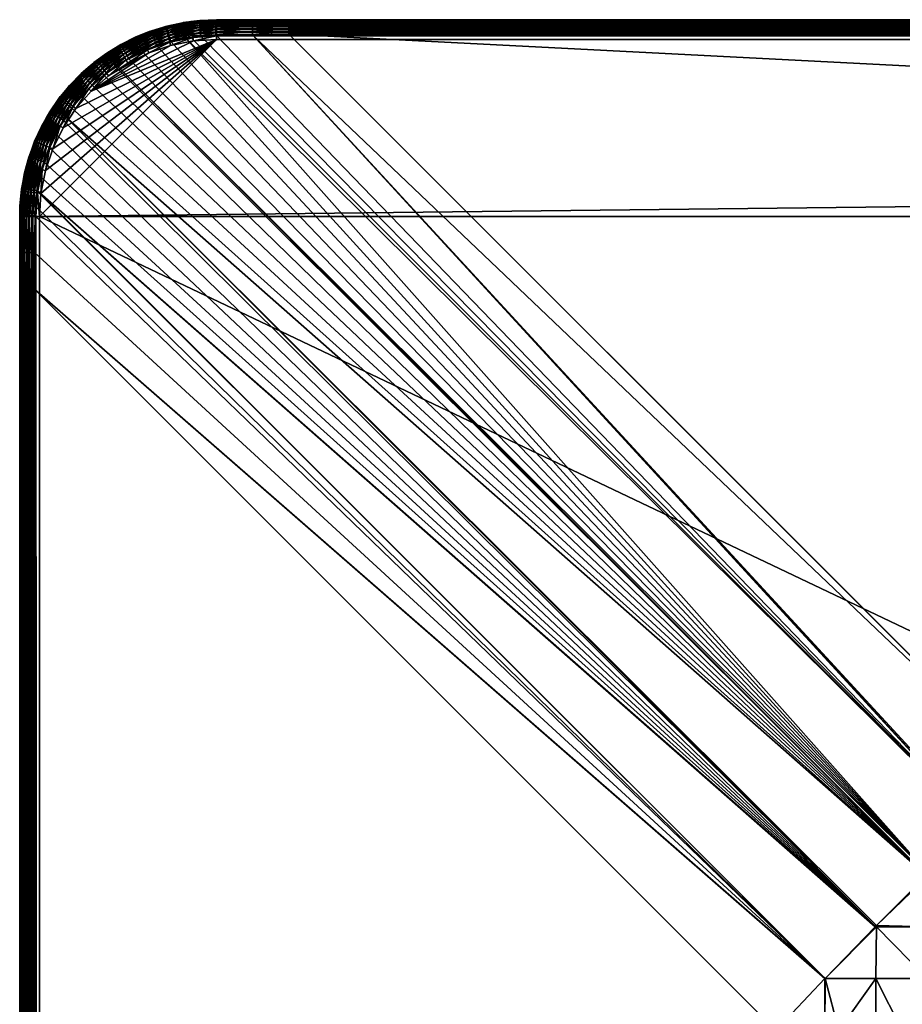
# Model space of a CAD drawing. Header units: inches. Extents: x 9 to 1609, y 36 to 836.
# Tile 38 of 179: x 9 to 98, y 736 to 836. Entities that reach past the tile are written whole.
import ezdxf

# ---------------------------------------------------------------- set-up
doc = ezdxf.new("R2010")
doc.units = ezdxf.units.IN
doc.header["$MEASUREMENT"] = 0
doc.layers.get('0').update_dxf_attribs({"true_color": 0x9a9ae5})

msp = doc.modelspace()

# ---------------------------------------------------------------- meshes
at = {"color": 54, "true_color": 0x94b11a}
mesh = msp.add_polyface(dxfattribs=at)
corners = [(652.74, 836.07, 707), (964.74, 836.07, 704.53), (652.74, 836.07, 704.53), (340.74, 836.07, 707), (340.74, 836.07, 704.53), (28.74, 836.07, 707), (36.1, 836.07, 704.53), (10.74, 816.07, 709), (1588.74, 834.07, 709), (28.74, 834.07, 709), (36.1, 834.59, 702.6), (1506.01, 759.22, 682.41), (111.48, 759.22, 682.41), (111.48, 138.81, 679), (106.21, 733.34, 679.14), (111.48, 733.34, 679), (111.48, 754.25, 681.21), (1506.01, 754.25, 681.21), (111.48, 752.84, 680.95), (1506.01, 752.84, 680.95), (111.48, 749.07, 680.25), (1506.01, 749.07, 680.25), (111.48, 746.39, 679.89), (1506.01, 746.39, 679.89), (111.48, 743.85, 679.55), (1506.01, 743.85, 679.55), (111.48, 739.88, 679.24), (1506.01, 739.88, 679.24), (111.48, 738.6, 679.14), (1506.01, 738.6, 679.14), (106.23, 754.25, 681.35), (106.33, 754.35, 681.37), (106.33, 754.25, 681.35), (106.18, 754.21, 681.35), (106.28, 749.07, 680.38), (106.22, 738.6, 679.28), (106.24, 743.85, 679.69), (1581.38, 834.59, 702.6), (36.1, 834.9, 702.71), (1581.38, 834.9, 702.71), (36.1, 835.18, 702.87), (1581.38, 835.18, 702.87), (36.1, 835.44, 703.07), (1581.38, 835.44, 703.07), (36.1, 835.66, 703.32), (1581.38, 835.66, 703.32), (36.1, 835.84, 703.59), (1581.38, 835.84, 703.59), (36.1, 835.97, 703.89), (1581.38, 835.97, 703.89), (36.1, 836.05, 704.21), (1581.38, 836.05, 704.21), (1588.74, 834.42, 708.97), (28.74, 834.42, 708.97), (1588.74, 834.76, 708.88), (28.74, 834.76, 708.88), (1588.74, 835.07, 708.73), (28.74, 835.07, 708.73), (1588.74, 835.36, 708.53), (28.74, 835.36, 708.53), (1588.74, 835.6, 708.29), (28.74, 835.6, 708.29), (1588.74, 835.8, 708), (28.74, 835.8, 708), (1588.74, 835.95, 707.68), (28.74, 835.95, 707.68), (1588.74, 836.04, 707.35), (28.74, 836.04, 707.35), (964.74, 836.07, 707)]
mesh.append_faces([[corners[k] for k in face] for face in [(0, 1, 2), (0, 2, 3), (3, 2, 4), (3, 4, 5), (5, 4, 6), (7, 8, 9), (10, 11, 12), (13, 14, 15), (12, 11, 16), (16, 17, 18), (18, 19, 20), (20, 21, 22), (22, 23, 24), (24, 25, 26), (26, 27, 28), (28, 29, 15), (30, 31, 32), (32, 31, 12), (33, 32, 34), (15, 14, 35), (36, 26, 35), (35, 26, 28), (35, 28, 15), (34, 22, 36), (36, 22, 24), (36, 24, 26), (12, 16, 32), (32, 16, 18), (32, 18, 34), (34, 18, 20), (34, 20, 22), (37, 10, 38), (39, 38, 40), (41, 40, 42), (43, 42, 44), (45, 44, 46), (47, 46, 48), (49, 48, 50), (6, 4, 50), (50, 4, 2), (50, 2, 51), (9, 52, 53), (53, 54, 55), (55, 56, 57), (57, 58, 59), (59, 60, 61), (61, 62, 63), (63, 64, 65), (65, 66, 67), (3, 5, 67), (67, 68, 0), (67, 0, 3)]], dxfattribs={"color": 54})
mesh = msp.add_polyface(dxfattribs=at)
corners = [(1588.74, 836.07, 707), (1581.38, 836.07, 704.53), (1276.74, 836.07, 707), (1276.74, 836.07, 704.53), (964.74, 836.07, 707), (964.74, 836.07, 704.53), (652.74, 836.07, 707), (1606.74, 816.07, 709), (10.74, 816.07, 709), (1606.74, 56.07, 709), (1588.74, 834.07, 709), (1506.01, 733.34, 679), (1506.01, 138.81, 679), (111.48, 733.34, 679), (1581.38, 834.59, 702.6), (1506.01, 759.22, 682.41), (36.1, 834.59, 702.6), (111.48, 754.25, 681.21), (1506.01, 754.25, 681.21), (111.48, 752.84, 680.95), (1506.01, 752.84, 680.95), (111.48, 749.07, 680.25), (1506.01, 749.07, 680.25), (111.48, 746.39, 679.89), (1506.01, 746.39, 679.89), (111.48, 743.85, 679.55), (1506.01, 743.85, 679.55), (111.48, 739.88, 679.24), (1506.01, 739.88, 679.24), (111.48, 738.6, 679.14), (1506.01, 738.6, 679.14), (1511.27, 733.34, 679.14), (1511.26, 738.6, 679.28), (1511.24, 743.85, 679.69), (1511.21, 749.07, 680.38), (1511.15, 754.35, 681.37), (1511.15, 754.25, 681.35), (36.1, 834.9, 702.71), (1581.38, 834.9, 702.71), (36.1, 835.18, 702.87), (1581.38, 835.18, 702.87), (36.1, 835.44, 703.07), (1581.38, 835.44, 703.07), (36.1, 835.66, 703.32), (1581.38, 835.66, 703.32), (36.1, 835.84, 703.59), (1581.38, 835.84, 703.59), (36.1, 835.97, 703.89), (1581.38, 835.97, 703.89), (36.1, 836.05, 704.21), (1581.38, 836.05, 704.21), (652.74, 836.07, 704.53), (28.74, 834.07, 709), (1588.74, 834.42, 708.97), (28.74, 834.42, 708.97), (1588.74, 834.76, 708.88), (28.74, 834.76, 708.88), (1588.74, 835.07, 708.73), (28.74, 835.07, 708.73), (1588.74, 835.36, 708.53), (28.74, 835.36, 708.53), (1588.74, 835.6, 708.29), (28.74, 835.6, 708.29), (1588.74, 835.8, 708), (28.74, 835.8, 708), (1588.74, 835.95, 707.68), (28.74, 835.95, 707.68), (1588.74, 836.04, 707.35), (28.74, 836.04, 707.35)]
mesh.append_faces([[corners[k] for k in face] for face in [(0, 1, 2), (2, 1, 3), (2, 3, 4), (4, 3, 5), (4, 5, 6), (7, 8, 9), (7, 10, 8), (11, 12, 13), (14, 15, 16), (17, 15, 18), (19, 18, 20), (21, 20, 22), (23, 22, 24), (25, 24, 26), (27, 26, 28), (29, 28, 30), (13, 30, 11), (31, 11, 30), (31, 30, 32), (32, 30, 28), (32, 28, 33), (33, 28, 26), (33, 26, 24), (34, 33, 24), (15, 35, 18), (18, 35, 36), (18, 36, 20), (20, 36, 34), (20, 34, 22), (22, 34, 24), (14, 37, 38), (38, 39, 40), (40, 41, 42), (42, 43, 44), (44, 45, 46), (46, 47, 48), (48, 49, 50), (3, 1, 50), (50, 51, 5), (50, 5, 3), (52, 10, 53), (54, 53, 55), (56, 55, 57), (58, 57, 59), (60, 59, 61), (62, 61, 63), (64, 63, 65), (66, 65, 67), (0, 2, 67), (67, 2, 4), (67, 4, 68)]], dxfattribs={"color": 54})
mesh = msp.add_polyface(dxfattribs=at)
corners = [(26.13, 835.9, 707), (27.04, 836, 704.73), (25.28, 835.73, 707), (25.36, 835.78, 704.77), (25.27, 835.76, 704.77), (23.56, 835.39, 707), (23.71, 835.43, 704.8), (25.36, 835.76, 704.43), (23.71, 835.4, 704.46), (23.73, 835.32, 704.13), (25.36, 835.67, 704.11), (23.76, 835.18, 703.82), (25.38, 835.53, 703.8), (23.8, 834.99, 703.54), (25.41, 835.34, 703.52), (23.86, 834.76, 703.29), (25.44, 835.11, 703.27), (23.93, 834.5, 703.09), (25.48, 834.84, 703.07), (24, 834.2, 702.94), (25.53, 834.54, 702.92), (24.08, 833.89, 702.84), (27.11, 834.44, 702.78), (26.1, 834.3, 702.81), (25.59, 834.23, 702.82), (27.03, 835.97, 704.4), (27.03, 835.89, 704.07), (27.03, 835.75, 703.76), (27.04, 835.56, 703.48), (27.05, 835.33, 703.24), (27.07, 835.06, 703.04), (26.13, 835.87, 707.35), (23.99, 833.79, 708.97), (26.35, 834.26, 708.97), (26.3, 834.6, 708.88), (23.9, 834.12, 708.88), (26.26, 834.91, 708.73), (23.82, 834.42, 708.73), (26.22, 835.19, 708.53), (23.75, 834.7, 708.53), (26.19, 835.44, 708.29), (23.69, 834.94, 708.29), (26.17, 835.64, 708), (23.63, 835.13, 708), (26.15, 835.78, 707.68), (23.6, 835.27, 707.68), (23.57, 835.36, 707.35)]
mesh.append_faces([[corners[k] for k in face] for face in [(0, 1, 2), (1, 3, 2), (2, 3, 4), (2, 4, 5), (5, 4, 6), (4, 3, 7), (6, 4, 8), (8, 4, 7), (8, 7, 9), (9, 7, 10), (9, 10, 11), (11, 10, 12), (11, 12, 13), (13, 12, 14), (13, 14, 15), (15, 14, 16), (15, 16, 17), (17, 16, 18), (17, 18, 19), (19, 18, 20), (19, 20, 21), (22, 23, 20), (20, 23, 24), (20, 24, 21), (3, 1, 7), (7, 1, 25), (7, 25, 10), (10, 25, 26), (10, 26, 12), (12, 26, 27), (12, 27, 14), (14, 27, 28), (14, 28, 16), (16, 29, 18), (18, 30, 20), (31, 0, 2), (32, 33, 34), (32, 34, 35), (35, 34, 36), (35, 36, 37), (37, 36, 38), (37, 38, 39), (39, 38, 40), (39, 40, 41), (41, 40, 42), (41, 42, 43), (43, 42, 44), (43, 44, 45), (45, 44, 31), (45, 31, 46), (46, 31, 2), (46, 2, 5)]], dxfattribs={"color": 54})
mesh = msp.add_polyface(dxfattribs=at)
corners = [(32.43, 836.07, 704.57), (28.74, 836.07, 704.68), (28.74, 836.07, 707), (36.1, 836.07, 704.53), (26.13, 835.9, 707), (27.04, 836, 704.73), (32.42, 836.04, 704.24), (36.1, 836.05, 704.21), (32.42, 835.96, 703.92), (36.1, 835.97, 703.89), (32.41, 835.83, 703.62), (36.1, 835.84, 703.59), (32.41, 835.65, 703.34), (36.1, 835.66, 703.32), (32.4, 835.42, 703.1), (36.1, 835.44, 703.07), (32.4, 835.16, 702.89), (36.1, 835.18, 702.87), (28.73, 836.04, 704.35), (28.71, 835.96, 704.02), (28.7, 835.82, 703.71), (28.69, 835.64, 703.44), (28.68, 835.4, 703.19), (28.67, 835.14, 702.99), (27.07, 835.06, 703.04), (27.05, 835.33, 703.24), (27.04, 835.56, 703.48), (27.03, 835.75, 703.76), (27.03, 835.89, 704.07), (27.03, 835.97, 704.4), (25.44, 835.11, 703.27), (26.26, 834.91, 708.73), (28.74, 835.36, 708.53), (26.22, 835.19, 708.53), (28.74, 835.6, 708.29), (26.19, 835.44, 708.29), (28.74, 835.8, 708), (26.17, 835.64, 708), (28.74, 835.95, 707.68), (26.15, 835.78, 707.68), (28.74, 836.04, 707.35), (26.13, 835.87, 707.35)]
mesh.append_faces([[corners[k] for k in face] for face in [(0, 1, 2), (2, 3, 0), (2, 1, 4), (4, 1, 5), (0, 3, 6), (6, 3, 7), (6, 7, 8), (8, 7, 9), (8, 9, 10), (10, 9, 11), (10, 11, 12), (12, 11, 13), (12, 13, 14), (14, 13, 15), (14, 15, 16), (16, 15, 17), (1, 0, 18), (18, 0, 6), (18, 6, 19), (19, 6, 8), (19, 8, 20), (20, 8, 10), (20, 10, 21), (21, 10, 12), (21, 12, 22), (22, 12, 14), (22, 14, 23), (23, 14, 16), (23, 24, 22), (22, 24, 25), (22, 25, 21), (21, 25, 26), (21, 26, 20), (20, 26, 27), (20, 27, 19), (19, 27, 28), (19, 28, 18), (18, 28, 29), (18, 29, 1), (1, 29, 5), (30, 26, 25), (31, 32, 33), (33, 32, 34), (33, 34, 35), (35, 34, 36), (35, 36, 37), (37, 36, 38), (37, 38, 39), (39, 38, 40), (39, 40, 41), (41, 40, 2), (41, 2, 4)]], dxfattribs={"color": 54})
mesh = msp.add_polyface(dxfattribs=at)
corners = [(10.22, 808.71, 702.6), (85.59, 733.34, 682.41), (10.22, 63.44, 702.6), (27.11, 834.44, 702.78), (28.66, 834.52, 702.73), (106.18, 754.21, 681.35), (32.39, 834.55, 702.63), (36.1, 834.59, 702.6), (111.48, 759.22, 682.41), (21.2, 832.85, 702.86), (22.65, 833.44, 702.86), (101.09, 749.26, 680.83), (24.08, 833.89, 702.84), (25.59, 834.23, 702.82), (26.1, 834.3, 702.81), (14.03, 827.09, 702.87), (15.02, 828.29, 702.87), (100.9, 749.07, 680.81), (16.1, 829.41, 702.87), (17.29, 830.44, 702.87), (18.49, 831.33, 702.87), (100.92, 749.09, 680.81), (18.61, 831.4, 702.87), (19.81, 832.14, 702.87), (13.41, 826.19, 702.87), (10.51, 818.72, 702.81), (10.79, 820.18, 702.83), (95.72, 743.89, 680.81), (11.19, 821.63, 702.85), (11.73, 823.08, 702.86), (12.39, 824.49, 702.87), (13.17, 825.85, 702.87), (90.58, 738.6, 681.35), (10.26, 812.42, 702.63), (90.6, 738.63, 681.35), (10.3, 816.15, 702.73), (10.33, 817.13, 702.77), (10.49, 818.66, 702.81), (32.4, 835.16, 702.89), (36.1, 835.18, 702.87), (32.39, 834.87, 702.74), (36.1, 834.9, 702.71), (28.67, 835.14, 702.99), (28.67, 834.84, 702.84), (27.09, 834.76, 702.88), (27.07, 835.06, 703.04), (25.48, 834.84, 703.07), (27.05, 835.33, 703.24), (25.53, 834.54, 702.92), (26.39, 833.92, 709), (28.74, 834.07, 709), (28.74, 834.42, 708.97), (26.35, 834.26, 708.97), (28.74, 834.76, 708.88), (26.3, 834.6, 708.88), (28.74, 835.07, 708.73), (26.26, 834.91, 708.73), (28.74, 835.36, 708.53)]
mesh.append_faces([[corners[k] for k in face] for face in [(0, 1, 2), (3, 4, 5), (5, 4, 6), (7, 8, 6), (9, 10, 11), (10, 12, 11), (11, 12, 13), (5, 13, 14), (5, 14, 3), (15, 16, 17), (17, 16, 18), (18, 19, 17), (17, 19, 20), (21, 20, 22), (11, 22, 23), (11, 23, 9), (15, 17, 24), (25, 26, 27), (27, 26, 28), (27, 28, 29), (29, 30, 27), (27, 30, 31), (27, 31, 24), (0, 32, 1), (0, 33, 34), (34, 33, 35), (34, 35, 36), (25, 34, 37), (37, 34, 36), (38, 39, 40), (40, 39, 41), (40, 41, 6), (6, 41, 7), (42, 38, 43), (43, 38, 40), (43, 40, 4), (4, 40, 6), (43, 44, 42), (42, 44, 45), (46, 47, 45), (48, 45, 44), (48, 44, 3), (3, 44, 43), (3, 43, 4), (49, 50, 51), (49, 51, 52), (52, 51, 53), (52, 53, 54), (54, 53, 55), (54, 55, 56), (56, 55, 57)]], dxfattribs={"color": 54})
mesh = msp.add_polyface(dxfattribs=at)
corners = [(21.91, 834.83, 707), (21.9, 834.86, 704.82), (21.09, 834.55, 707), (20.55, 834.32, 704.83), (18.74, 833.39, 707), (23.56, 835.39, 707), (23.71, 835.43, 704.8), (22.14, 834.95, 704.82), (22.14, 834.92, 704.47), (20.59, 834.21, 704.15), (19.09, 833.45, 704.16), (20.56, 834.29, 704.48), (22.44, 834.04, 703.1), (20.94, 833.43, 703.11), (22.35, 834.3, 703.31), (20.83, 833.68, 703.31), (22.27, 834.52, 703.55), (20.73, 833.9, 703.56), (22.21, 834.7, 703.83), (20.65, 834.08, 703.84), (22.17, 834.84, 704.14), (19.05, 833.53, 704.49), (24, 834.2, 702.94), (22.54, 833.75, 702.95), (23.93, 834.5, 703.09), (23.86, 834.76, 703.29), (23.8, 834.99, 703.54), (23.76, 835.18, 703.82), (23.73, 835.32, 704.13), (23.71, 835.4, 704.46), (21.1, 834.52, 707.35), (18.87, 833.16, 708), (21.19, 834.3, 708), (21.13, 834.44, 707.68), (18.8, 833.29, 707.68), (18.76, 833.37, 707.35), (21.59, 833.33, 708.88), (23.9, 834.12, 708.88), (23.82, 834.42, 708.73), (21.47, 833.63, 708.73), (23.75, 834.7, 708.53), (21.36, 833.89, 708.53), (23.69, 834.94, 708.29), (21.27, 834.12, 708.29), (23.63, 835.13, 708), (23.6, 835.27, 707.68), (23.57, 835.36, 707.35)]
mesh.append_faces([[corners[k] for k in face] for face in [(0, 1, 2), (2, 1, 3), (2, 3, 4), (5, 6, 0), (0, 6, 7), (0, 7, 1), (1, 7, 8), (9, 10, 11), (1, 8, 3), (12, 13, 14), (14, 15, 16), (16, 15, 17), (16, 17, 18), (18, 17, 19), (18, 19, 20), (20, 19, 9), (20, 9, 8), (8, 9, 11), (8, 11, 3), (3, 11, 21), (22, 23, 24), (24, 23, 12), (24, 12, 25), (25, 12, 14), (25, 14, 26), (26, 14, 16), (26, 16, 27), (27, 16, 18), (27, 18, 28), (28, 18, 20), (28, 20, 29), (29, 20, 8), (29, 8, 6), (6, 8, 7), (0, 2, 30), (31, 32, 33), (34, 33, 30), (35, 30, 2), (36, 37, 38), (39, 38, 40), (39, 40, 41), (41, 40, 42), (41, 42, 43), (43, 42, 44), (43, 44, 32), (32, 44, 45), (32, 45, 33), (33, 45, 46), (33, 46, 30), (30, 46, 5), (30, 5, 0)]], dxfattribs={"color": 54})
mesh = msp.add_polyface(dxfattribs=at)
corners = [(10.74, 816.07, 709), (28.74, 834.07, 709), (10.89, 818.42, 709), (10.51, 818.72, 702.81), (10.49, 818.66, 702.81), (10.17, 818.7, 702.91), (10.33, 817.13, 702.77), (10.01, 817.14, 702.87), (9.87, 818.74, 703.06), (10.79, 820.18, 702.83), (10.47, 820.25, 702.93), (10.17, 820.31, 703.09), (9.91, 820.37, 703.29), (11.19, 821.63, 702.85), (10.88, 821.73, 702.95), (10.59, 821.82, 703.1), (10.33, 821.9, 703.3), (10.1, 821.97, 703.55), (9.67, 820.42, 703.53), (9.92, 822.02, 703.83), (9.67, 822.09, 704.81), (9.96, 822.91, 704.82), (10.27, 823.67, 704.48), (11.73, 823.08, 702.86), (11.43, 823.21, 702.96), (11.14, 823.32, 703.11), (10.89, 823.43, 703.31), (10.67, 823.52, 703.56), (10.49, 823.59, 703.84), (10.35, 823.64, 704.15), (9.78, 822.06, 704.14), (9.7, 822.09, 704.47), (11.35, 820.73, 709), (12.11, 822.96, 709), (11.79, 823.09, 708.97), (11.02, 820.82, 708.97), (10.55, 818.47, 708.97), (10.69, 820.91, 708.88), (10.22, 818.51, 708.88), (10.39, 820.99, 708.73), (9.9, 818.55, 708.73), (10.11, 821.06, 708.53), (11.48, 823.22, 708.88), (11.19, 823.34, 708.73), (10.92, 823.45, 708.53), (10.7, 823.55, 708.29), (9.87, 821.13, 708.29), (10.51, 823.62, 708), (9.68, 821.18, 708), (10.37, 823.68, 707.68), (9.54, 821.22, 707.68), (10.29, 823.71, 707.35), (9.45, 821.24, 707.35), (9.98, 822.9, 707)]
mesh.append_faces([[corners[k] for k in face] for face in [(0, 1, 2), (3, 4, 5), (4, 6, 5), (5, 7, 8), (9, 3, 10), (10, 3, 5), (10, 5, 11), (11, 5, 8), (11, 8, 12), (13, 9, 14), (14, 9, 10), (14, 10, 15), (15, 10, 11), (15, 11, 16), (16, 11, 12), (16, 12, 17), (17, 12, 18), (17, 18, 19), (20, 21, 22), (23, 13, 24), (24, 13, 14), (24, 14, 25), (25, 14, 15), (25, 15, 26), (26, 15, 16), (27, 16, 17), (28, 17, 19), (29, 19, 30), (22, 30, 31), (22, 31, 20), (32, 33, 34), (2, 32, 35), (2, 35, 36), (36, 35, 37), (36, 37, 38), (38, 37, 39), (38, 39, 40), (40, 39, 41), (32, 34, 35), (35, 34, 42), (35, 42, 37), (37, 42, 43), (37, 43, 39), (39, 43, 44), (39, 44, 41), (41, 44, 45), (41, 45, 46), (46, 45, 47), (46, 47, 48), (48, 47, 49), (50, 49, 51), (52, 51, 53)]], dxfattribs={"color": 54})
mesh = msp.add_polyface(dxfattribs=at)
corners = [(90.56, 138.81, 681.21), (85.59, 733.34, 682.41), (90.56, 733.34, 681.21), (91.97, 138.81, 680.95), (91.97, 733.34, 680.95), (95.74, 138.81, 680.25), (95.74, 733.34, 680.25), (98.43, 138.81, 679.89), (98.43, 733.34, 679.89), (100.96, 138.81, 679.55), (100.96, 733.34, 679.55), (104.94, 138.81, 679.24), (104.94, 733.34, 679.24), (106.21, 138.81, 679.14), (106.21, 733.34, 679.14), (106.18, 754.21, 681.35), (32.39, 834.55, 702.63), (106.23, 754.25, 681.35), (111.48, 759.22, 682.41), (106.33, 754.35, 681.37), (101.09, 749.26, 680.83), (25.59, 834.23, 702.82), (100.9, 749.07, 680.81), (18.49, 831.33, 702.87), (100.92, 749.09, 680.81), (18.61, 831.4, 702.87), (13.41, 826.19, 702.87), (95.83, 744, 680.81), (95.72, 743.89, 680.81), (90.6, 738.63, 681.35), (90.59, 738.62, 681.35), (10.22, 808.71, 702.6), (90.58, 738.6, 681.35), (95.68, 743.85, 680.82), (10.51, 818.72, 702.81), (106.33, 754.25, 681.35), (106.28, 749.07, 680.38), (101.09, 749.07, 680.79), (95.83, 743.85, 680.79), (95.76, 738.6, 680.38), (90.59, 738.6, 681.35), (106.22, 738.6, 679.28), (100.97, 738.6, 679.69), (101.02, 743.85, 680.11), (106.24, 743.85, 679.69)]
mesh.append_faces([[corners[k] for k in face] for face in [(0, 1, 2), (3, 2, 4), (5, 4, 6), (7, 6, 8), (9, 8, 10), (11, 10, 12), (13, 12, 14), (15, 16, 17), (16, 18, 19), (16, 19, 17), (20, 21, 15), (22, 23, 24), (24, 25, 20), (26, 22, 27), (26, 27, 28), (29, 30, 31), (31, 30, 32), (28, 33, 34), (34, 33, 29), (17, 35, 15), (15, 36, 20), (20, 37, 24), (24, 37, 22), (27, 38, 28), (28, 38, 33), (33, 38, 29), (29, 38, 39), (29, 39, 30), (30, 39, 40), (30, 40, 32), (41, 14, 12), (42, 10, 8), (1, 32, 2), (2, 32, 40), (2, 40, 4), (4, 40, 39), (4, 39, 6), (22, 37, 27), (27, 37, 43), (27, 43, 38), (38, 43, 42), (38, 42, 39), (39, 42, 8), (39, 8, 6), (20, 36, 37), (37, 36, 44), (37, 44, 43), (43, 44, 41), (43, 41, 42), (42, 41, 12), (42, 12, 10)]], dxfattribs={"color": 54})
mesh = msp.add_polyface(dxfattribs=at)
corners = [(28.74, 834.07, 709), (11.35, 820.73, 709), (10.89, 818.42, 709), (12.87, 828.25, 707), (12.73, 828.06, 704.83), (11.42, 826.07, 707), (11.8, 826.7, 704.83), (12.39, 824.49, 702.87), (11.73, 823.08, 702.86), (12.1, 824.64, 702.96), (11.58, 824.91, 703.31), (12.19, 826.46, 703.56), (12.39, 826.34, 703.32), (11.82, 824.78, 703.11), (12.63, 826.19, 703.11), (12.89, 826.02, 702.96), (14.03, 827.09, 702.87), (13.41, 826.19, 702.87), (13.17, 825.85, 702.87), (11.83, 826.69, 704.49), (12.76, 828.04, 704.49), (11.9, 826.64, 704.16), (12.83, 827.99, 704.16), (12.02, 826.57, 703.84), (12.94, 827.9, 703.84), (13.1, 827.79, 703.56), (13.29, 827.64, 703.31), (13.52, 827.47, 703.11), (13.77, 827.29, 702.96), (14.77, 828.51, 702.96), (13.15, 825.07, 709), (14.46, 827.03, 709), (14.18, 827.24, 708.97), (12.11, 822.96, 709), (12.85, 825.25, 708.97), (11.79, 823.09, 708.97), (12.56, 825.41, 708.88), (11.48, 823.22, 708.88), (12.29, 825.57, 708.73), (13.92, 827.45, 708.88), (13.67, 827.64, 708.73), (13.44, 827.81, 708.53), (12.04, 825.72, 708.53), (13.24, 827.96, 708.29), (11.83, 825.84, 708.29), (13.09, 828.08, 708), (11.65, 825.94, 708), (12.97, 828.17, 707.68), (11.52, 826.01, 707.68), (12.9, 828.23, 707.35), (11.45, 826.06, 707.35)]
mesh.append_faces([[corners[k] for k in face] for face in [(0, 1, 2), (3, 4, 5), (5, 4, 6), (7, 8, 9), (10, 11, 12), (10, 12, 13), (13, 12, 14), (13, 14, 9), (9, 14, 15), (9, 15, 7), (16, 17, 15), (15, 17, 18), (15, 18, 7), (6, 4, 19), (19, 4, 20), (19, 20, 21), (21, 20, 22), (21, 22, 23), (23, 22, 24), (23, 24, 11), (11, 24, 25), (11, 25, 12), (12, 25, 26), (12, 26, 14), (14, 26, 27), (14, 27, 15), (15, 27, 28), (15, 28, 16), (16, 28, 29), (30, 31, 32), (33, 30, 34), (33, 34, 35), (35, 34, 36), (35, 36, 37), (37, 36, 38), (30, 32, 34), (34, 32, 39), (34, 39, 36), (36, 39, 40), (36, 40, 38), (38, 40, 41), (38, 41, 42), (42, 41, 43), (42, 43, 44), (44, 43, 45), (44, 45, 46), (46, 45, 47), (46, 47, 48), (48, 47, 49), (48, 49, 50), (50, 49, 3)]], dxfattribs={"color": 54})
mesh = msp.add_polyface(dxfattribs=at)
corners = [(14.46, 827.03, 709), (13.15, 825.07, 709), (28.74, 834.07, 709), (12.11, 822.96, 709), (11.35, 820.73, 709), (21.85, 832.7, 709), (17.78, 830.35, 709), (16.01, 828.8, 709), (16.57, 831.94, 707), (18.74, 833.39, 707), (18.75, 833.38, 704.83), (17.59, 832.68, 704.83), (19.03, 833.56, 704.83), (18.31, 831.6, 702.96), (17.08, 830.7, 702.96), (18.13, 831.86, 703.11), (16.88, 830.94, 703.11), (17.98, 832.09, 703.32), (16.71, 831.16, 703.31), (17.84, 832.29, 703.56), (16.56, 831.35, 703.56), (17.73, 832.46, 703.84), (16.44, 831.51, 703.84), (17.65, 832.58, 704.16), (16.35, 831.62, 704.16), (17.61, 832.65, 704.49), (17.29, 830.44, 702.87), (18.49, 831.33, 702.87), (18.61, 831.4, 702.87), (19.05, 833.53, 704.49), (19.65, 832.43, 702.96), (19.5, 832.7, 703.11), (19.37, 832.95, 703.31), (19.25, 833.16, 703.56), (19.16, 833.33, 703.84), (19.09, 833.45, 704.16), (19.74, 831.66, 709), (19.57, 831.96, 708.97), (17.57, 830.63, 708.97), (19.4, 832.25, 708.88), (17.37, 830.9, 708.88), (19.24, 832.53, 708.73), (17.17, 831.15, 708.73), (19.1, 832.77, 708.53), (17, 831.37, 708.53), (18.97, 832.99, 708.29), (16.85, 831.57, 708.29), (18.87, 833.16, 708), (16.73, 831.73, 708), (18.8, 833.29, 707.68), (16.64, 831.84, 707.68), (18.76, 833.37, 707.35), (16.58, 831.92, 707.35)]
mesh.append_faces([[corners[k] for k in face] for face in [(0, 1, 2), (1, 3, 2), (2, 3, 4), (5, 6, 7), (8, 9, 10), (10, 11, 8), (9, 12, 10), (13, 14, 15), (15, 14, 16), (15, 16, 17), (17, 16, 18), (17, 18, 19), (19, 20, 21), (21, 22, 23), (23, 24, 25), (26, 14, 13), (26, 13, 27), (27, 13, 28), (11, 10, 29), (30, 28, 13), (31, 13, 15), (31, 15, 32), (32, 15, 17), (32, 17, 33), (33, 17, 19), (33, 19, 34), (34, 19, 21), (34, 21, 35), (35, 21, 23), (35, 23, 29), (29, 23, 25), (29, 25, 11), (12, 29, 10), (6, 36, 37), (6, 37, 38), (38, 37, 39), (38, 39, 40), (40, 39, 41), (40, 41, 42), (42, 41, 43), (42, 43, 44), (44, 43, 45), (44, 45, 46), (46, 45, 47), (46, 47, 48), (48, 47, 49), (48, 49, 50), (50, 49, 51), (50, 51, 52), (52, 51, 9), (52, 9, 8)]], dxfattribs={"color": 54})
mesh = msp.add_polyface(dxfattribs=at)
corners = [(19.74, 831.66, 709), (17.78, 830.35, 709), (21.85, 832.7, 709), (16.01, 828.8, 709), (24.08, 833.46, 709), (14.46, 827.03, 709), (28.74, 834.07, 709), (26.39, 833.92, 709), (18.74, 833.39, 707), (20.55, 834.32, 704.83), (19.03, 833.56, 704.83), (19.81, 832.14, 702.87), (18.61, 831.4, 702.87), (19.65, 832.43, 702.96), (18.31, 831.6, 702.96), (19.5, 832.7, 703.11), (21.2, 832.85, 702.86), (21.06, 833.15, 702.96), (20.94, 833.43, 703.11), (20.83, 833.68, 703.31), (19.37, 832.95, 703.31), (20.73, 833.9, 703.56), (19.25, 833.16, 703.56), (20.65, 834.08, 703.84), (19.16, 833.33, 703.84), (20.59, 834.21, 704.15), (19.09, 833.45, 704.16), (20.56, 834.29, 704.48), (19.05, 833.53, 704.49), (22.65, 833.44, 702.86), (22.54, 833.75, 702.95), (22.44, 834.04, 703.1), (22.35, 834.3, 703.31), (24.08, 833.89, 702.84), (24, 834.2, 702.94), (26.35, 834.26, 708.97), (23.99, 833.79, 708.97), (21.72, 833.02, 708.97), (19.57, 831.96, 708.97), (21.59, 833.33, 708.88), (19.4, 832.25, 708.88), (21.47, 833.63, 708.73), (19.24, 832.53, 708.73), (21.36, 833.89, 708.53), (19.1, 832.77, 708.53), (21.27, 834.12, 708.29), (18.97, 832.99, 708.29), (21.19, 834.3, 708), (18.87, 833.16, 708), (21.13, 834.44, 707.68), (18.8, 833.29, 707.68), (21.1, 834.52, 707.35), (18.76, 833.37, 707.35), (21.09, 834.55, 707), (23.9, 834.12, 708.88), (23.82, 834.42, 708.73)]
mesh.append_faces([[corners[k] for k in face] for face in [(0, 1, 2), (2, 3, 4), (5, 6, 3), (3, 6, 7), (3, 7, 4), (8, 9, 10), (11, 12, 13), (13, 14, 15), (16, 11, 17), (17, 11, 13), (17, 13, 18), (18, 13, 15), (18, 15, 19), (19, 15, 20), (19, 20, 21), (21, 20, 22), (21, 22, 23), (23, 22, 24), (23, 24, 25), (25, 24, 26), (27, 26, 28), (29, 16, 30), (30, 16, 17), (30, 17, 31), (31, 17, 18), (32, 18, 19), (9, 28, 10), (33, 29, 34), (34, 29, 30), (4, 7, 35), (2, 4, 36), (0, 2, 37), (0, 37, 38), (38, 37, 39), (38, 39, 40), (40, 39, 41), (40, 41, 42), (42, 41, 43), (42, 43, 44), (44, 43, 45), (44, 45, 46), (46, 45, 47), (46, 47, 48), (48, 49, 50), (50, 51, 52), (52, 53, 8), (2, 36, 37), (37, 36, 54), (37, 54, 39), (39, 55, 41), (4, 35, 36)]], dxfattribs={"color": 54})
mesh = msp.add_polyface(dxfattribs=at)
corners = [(16.57, 831.94, 707), (17.59, 832.68, 704.83), (16.27, 831.71, 704.84), (15.91, 831.36, 707), (15.89, 831.38, 704.84), (14.6, 830.21, 707), (14.98, 830.59, 704.84), (13.45, 828.9, 707), (15.47, 830.08, 703.31), (14.33, 828.9, 703.31), (15.3, 830.26, 703.56), (14.15, 829.07, 703.56), (15.16, 830.4, 703.84), (14, 829.2, 703.84), (15.06, 830.5, 704.16), (13.89, 829.29, 704.16), (15, 830.57, 704.49), (16.29, 831.69, 704.49), (17.08, 830.7, 702.96), (15.87, 829.65, 702.96), (16.88, 830.94, 703.11), (15.66, 829.88, 703.11), (16.71, 831.16, 703.31), (16.56, 831.35, 703.56), (16.44, 831.51, 703.84), (16.35, 831.62, 704.16), (13.82, 829.35, 704.49), (13.8, 829.37, 704.84), (17.84, 832.29, 703.56), (17.73, 832.46, 703.84), (17.65, 832.58, 704.16), (17.61, 832.65, 704.49), (16.1, 829.41, 702.87), (17.29, 830.44, 702.87), (16.01, 828.8, 709), (17.78, 830.35, 709), (17.57, 830.63, 708.97), (16.58, 831.92, 707.35), (15.77, 829.05, 708.97), (17.37, 830.9, 708.88), (15.53, 829.28, 708.88), (17.17, 831.15, 708.73), (15.31, 829.51, 708.73), (17, 831.37, 708.53), (15.1, 829.71, 708.53), (16.85, 831.57, 708.29), (14.93, 829.88, 708.29), (16.73, 831.73, 708), (14.79, 830.03, 708), (16.64, 831.84, 707.68), (14.68, 830.13, 707.68), (14.62, 830.19, 707.35)]
mesh.append_faces([[corners[k] for k in face] for face in [(0, 1, 2), (0, 2, 3), (3, 2, 4), (3, 4, 5), (5, 4, 6), (5, 6, 7), (8, 9, 10), (10, 11, 12), (12, 13, 14), (14, 15, 16), (6, 4, 17), (18, 19, 20), (20, 19, 21), (20, 21, 22), (22, 21, 8), (22, 8, 23), (23, 8, 10), (23, 10, 24), (24, 10, 12), (24, 12, 25), (25, 12, 14), (25, 14, 17), (17, 14, 16), (17, 16, 6), (6, 16, 26), (6, 26, 27), (28, 22, 23), (29, 23, 24), (30, 24, 25), (31, 25, 17), (32, 19, 18), (32, 18, 33), (1, 31, 17), (1, 17, 2), (2, 17, 4), (34, 35, 36), (37, 0, 3), (38, 36, 39), (40, 39, 41), (40, 41, 42), (42, 41, 43), (42, 43, 44), (44, 43, 45), (44, 45, 46), (46, 45, 47), (46, 47, 48), (48, 47, 49), (48, 49, 50), (50, 49, 37), (50, 37, 51), (51, 37, 3), (51, 3, 5)]], dxfattribs={"color": 54})
mesh = msp.add_polyface(dxfattribs=at)
corners = [(13.45, 828.9, 707), (13.43, 828.92, 704.84), (12.87, 828.25, 707), (12.73, 828.06, 704.83), (14.98, 830.59, 704.84), (13.8, 829.37, 704.84), (13.82, 829.35, 704.49), (14.77, 828.51, 702.96), (13.77, 827.29, 702.96), (14.54, 828.72, 703.11), (13.52, 827.47, 703.11), (14.33, 828.9, 703.31), (13.29, 827.64, 703.31), (14.15, 829.07, 703.56), (13.1, 827.79, 703.56), (14, 829.2, 703.84), (12.94, 827.9, 703.84), (13.89, 829.29, 704.16), (12.83, 827.99, 704.16), (12.76, 828.04, 704.49), (15.87, 829.65, 702.96), (15.66, 829.88, 703.11), (15.47, 830.08, 703.31), (15.3, 830.26, 703.56), (15.16, 830.4, 703.84), (15.06, 830.5, 704.16), (15, 830.57, 704.49), (14.03, 827.09, 702.87), (15.02, 828.29, 702.87), (16.1, 829.41, 702.87), (12.9, 828.23, 707.35), (14.46, 827.03, 709), (16.01, 828.8, 709), (15.77, 829.05, 708.97), (14.18, 827.24, 708.97), (15.53, 829.28, 708.88), (13.92, 827.45, 708.88), (15.31, 829.51, 708.73), (13.67, 827.64, 708.73), (15.1, 829.71, 708.53), (13.44, 827.81, 708.53), (14.93, 829.88, 708.29), (13.24, 827.96, 708.29), (14.79, 830.03, 708), (13.09, 828.08, 708), (14.68, 830.13, 707.68), (12.97, 828.17, 707.68), (14.62, 830.19, 707.35), (14.6, 830.21, 707), (17.57, 830.63, 708.97), (17.37, 830.9, 708.88)]
mesh.append_faces([[corners[k] for k in face] for face in [(0, 1, 2), (2, 1, 3), (0, 4, 5), (0, 5, 1), (3, 1, 6), (7, 8, 9), (9, 8, 10), (9, 10, 11), (11, 10, 12), (11, 12, 13), (13, 12, 14), (13, 14, 15), (15, 14, 16), (15, 16, 17), (17, 16, 18), (17, 18, 6), (6, 18, 19), (6, 19, 3), (20, 7, 21), (21, 7, 9), (21, 9, 22), (22, 9, 11), (23, 11, 13), (24, 13, 15), (25, 15, 17), (26, 17, 6), (5, 6, 1), (27, 7, 28), (28, 7, 20), (28, 20, 29), (0, 2, 30), (31, 32, 33), (31, 33, 34), (34, 33, 35), (34, 35, 36), (36, 35, 37), (36, 37, 38), (38, 37, 39), (38, 39, 40), (40, 39, 41), (40, 41, 42), (42, 41, 43), (42, 43, 44), (44, 43, 45), (44, 45, 46), (46, 45, 47), (46, 47, 30), (30, 47, 48), (30, 48, 0), (32, 49, 33), (33, 50, 35)]], dxfattribs={"color": 54})
mesh = msp.add_polyface(dxfattribs=at)
corners = [(9.96, 822.91, 704.82), (9.98, 822.9, 707), (10.24, 823.68, 704.82), (10.26, 823.73, 707), (10.96, 825.22, 704.83), (11.42, 826.07, 707), (11.44, 826.06, 704.83), (11.8, 826.7, 704.83), (11.83, 826.69, 704.49), (10.89, 823.43, 703.31), (10.33, 821.9, 703.3), (10.67, 823.52, 703.56), (10.1, 821.97, 703.55), (10.49, 823.59, 703.84), (9.92, 822.02, 703.83), (10.35, 823.64, 704.15), (9.78, 822.06, 704.14), (10.27, 823.67, 704.48), (12.1, 824.64, 702.96), (11.73, 823.08, 702.86), (11.43, 823.21, 702.96), (11.82, 824.78, 703.11), (11.14, 823.32, 703.11), (11.58, 824.91, 703.31), (11.36, 825.02, 703.56), (11.19, 825.1, 703.84), (11.06, 825.17, 704.16), (10.98, 825.21, 704.49), (11.9, 826.64, 704.16), (12.02, 826.57, 703.84), (12.19, 826.46, 703.56), (10.29, 823.71, 707.35), (11.48, 823.22, 708.88), (12.29, 825.57, 708.73), (11.19, 823.34, 708.73), (12.04, 825.72, 708.53), (10.92, 823.45, 708.53), (11.83, 825.84, 708.29), (10.7, 823.55, 708.29), (11.65, 825.94, 708), (10.51, 823.62, 708), (11.52, 826.01, 707.68), (10.37, 823.68, 707.68), (11.45, 826.06, 707.35), (12.87, 828.25, 707)]
mesh.append_faces([[corners[k] for k in face] for face in [(0, 1, 2), (2, 1, 3), (2, 3, 4), (4, 3, 5), (4, 5, 6), (5, 7, 6), (6, 7, 8), (9, 10, 11), (11, 12, 13), (13, 14, 15), (15, 16, 17), (18, 19, 20), (18, 20, 21), (21, 20, 22), (21, 22, 23), (23, 22, 9), (23, 9, 24), (24, 9, 11), (24, 11, 25), (25, 11, 13), (25, 13, 26), (26, 13, 15), (26, 15, 27), (27, 15, 17), (6, 8, 4), (0, 2, 17), (17, 2, 4), (17, 4, 27), (27, 4, 8), (27, 8, 26), (26, 8, 28), (26, 28, 25), (25, 28, 29), (25, 29, 24), (24, 29, 30), (24, 30, 23), (31, 3, 1), (32, 33, 34), (34, 33, 35), (34, 35, 36), (36, 35, 37), (36, 37, 38), (38, 37, 39), (38, 39, 40), (40, 39, 41), (40, 41, 42), (42, 41, 43), (42, 43, 31), (31, 43, 5), (31, 5, 3), (43, 44, 5)]], dxfattribs={"color": 54})
mesh = msp.add_polyface(dxfattribs=at)
corners = [(8.93, 818.83, 704.76), (8.74, 816.07, 707), (8.91, 818.68, 707), (9.06, 819.54, 704.77), (9.08, 819.54, 707), (9.24, 820.5, 704.79), (9.42, 821.25, 707), (9.67, 822.09, 704.81), (9.96, 822.91, 704.82), (9.98, 822.9, 707), (9.87, 818.74, 703.06), (9.71, 817.15, 703.02), (9.61, 818.77, 703.26), (9.44, 817.16, 703.22), (9.37, 818.8, 703.51), (9.21, 817.17, 703.47), (9.19, 818.82, 703.79), (9.02, 817.17, 703.75), (9.05, 818.83, 704.1), (8.88, 817.16, 704.05), (8.96, 818.83, 704.42), (8.8, 817.16, 704.38), (9.91, 820.37, 703.29), (9.67, 820.42, 703.53), (9.49, 820.46, 703.81), (9.35, 820.48, 704.12), (9.27, 820.5, 704.45), (9.92, 822.02, 703.83), (9.78, 822.06, 704.14), (9.7, 822.09, 704.47), (8.94, 818.68, 707.35), (9.01, 816.07, 708), (9.18, 818.65, 708), (9.03, 818.67, 707.68), (8.86, 816.07, 707.68), (8.77, 816.07, 707.35), (9.9, 818.55, 708.73), (10.11, 821.06, 708.53), (9.62, 818.59, 708.53), (9.87, 821.13, 708.29), (9.38, 818.62, 708.29), (9.68, 821.18, 708), (9.54, 821.22, 707.68), (9.45, 821.24, 707.35), (10.37, 823.68, 707.68), (10.29, 823.71, 707.35)]
mesh.append_faces([[corners[k] for k in face] for face in [(0, 1, 2), (0, 2, 3), (3, 2, 4), (3, 4, 5), (5, 4, 6), (5, 6, 7), (7, 6, 8), (8, 6, 9), (10, 11, 12), (12, 13, 14), (14, 15, 16), (16, 17, 18), (18, 19, 20), (20, 21, 0), (22, 10, 12), (22, 12, 23), (23, 12, 14), (23, 14, 24), (24, 14, 16), (24, 16, 25), (25, 16, 18), (25, 18, 26), (26, 18, 20), (26, 20, 3), (3, 20, 0), (27, 23, 24), (27, 24, 28), (28, 24, 25), (28, 25, 29), (29, 25, 26), (7, 29, 26), (7, 26, 5), (5, 26, 3), (4, 2, 30), (31, 32, 33), (34, 33, 30), (35, 30, 2), (36, 37, 38), (38, 37, 39), (38, 39, 40), (40, 39, 41), (40, 41, 32), (32, 41, 42), (32, 42, 33), (33, 42, 43), (33, 43, 30), (30, 43, 6), (30, 6, 4), (41, 44, 42), (42, 45, 43), (43, 9, 6)]], dxfattribs={"color": 54})
mesh = msp.add_polyface(dxfattribs=at)
corners = [(8.74, 816.07, 704.68), (8.74, 812.38, 704.57), (8.74, 816.07, 707), (8.77, 817.15, 704.72), (8.93, 818.83, 704.76), (10.33, 817.13, 702.77), (10.3, 816.15, 702.73), (10.01, 817.14, 702.87), (9.98, 816.15, 702.84), (9.71, 817.15, 703.02), (9.68, 816.14, 702.99), (9.44, 817.16, 703.22), (9.41, 816.13, 703.19), (9.21, 817.17, 703.47), (9.18, 816.12, 703.44), (9.02, 817.17, 703.75), (8.99, 816.11, 703.71), (8.88, 817.16, 704.05), (8.85, 816.1, 704.02), (8.8, 817.16, 704.38), (8.77, 816.09, 704.35), (10.17, 818.7, 702.91), (9.87, 818.74, 703.06), (9.61, 818.77, 703.26), (9.37, 818.8, 703.51), (9.19, 818.82, 703.79), (9.05, 818.83, 704.1), (8.96, 818.83, 704.42), (8.77, 812.39, 704.24), (8.85, 812.4, 703.92), (8.98, 812.4, 703.62), (9.17, 812.41, 703.34), (9.39, 812.41, 703.1), (9.65, 812.42, 702.89), (9.95, 812.42, 702.74), (10.26, 812.42, 702.63), (10.74, 816.07, 709), (10.89, 818.42, 709), (10.55, 818.47, 708.97), (10.39, 816.07, 708.97), (10.22, 818.51, 708.88), (10.06, 816.07, 708.88), (9.9, 818.55, 708.73), (9.74, 816.07, 708.73), (9.62, 818.59, 708.53), (9.46, 816.07, 708.53), (9.38, 818.62, 708.29), (9.21, 816.07, 708.29), (9.18, 818.65, 708), (9.01, 816.07, 708), (9.03, 818.67, 707.68), (8.86, 816.07, 707.68), (8.94, 818.68, 707.35), (8.77, 816.07, 707.35), (8.91, 818.68, 707)]
mesh.append_faces([[corners[k] for k in face] for face in [(0, 1, 2), (3, 0, 2), (3, 2, 4), (5, 6, 7), (7, 6, 8), (7, 8, 9), (9, 8, 10), (9, 10, 11), (11, 10, 12), (11, 12, 13), (13, 12, 14), (13, 14, 15), (15, 14, 16), (15, 16, 17), (17, 16, 18), (17, 18, 19), (19, 18, 20), (19, 20, 3), (3, 20, 0), (21, 5, 7), (22, 7, 9), (23, 9, 11), (24, 11, 13), (25, 13, 15), (26, 15, 17), (27, 17, 19), (4, 19, 3), (28, 0, 20), (29, 20, 18), (30, 18, 16), (31, 16, 14), (32, 14, 12), (33, 12, 10), (34, 10, 8), (34, 8, 35), (35, 8, 6), (36, 37, 38), (36, 38, 39), (39, 38, 40), (39, 40, 41), (41, 40, 42), (41, 42, 43), (43, 42, 44), (43, 44, 45), (45, 44, 46), (45, 46, 47), (47, 46, 48), (47, 48, 49), (49, 50, 51), (51, 52, 53), (53, 54, 2)]], dxfattribs={"color": 54})
mesh = msp.add_polyface(dxfattribs=at)
corners = [(8.74, 816.07, 707), (8.74, 812.38, 704.57), (8.74, 808.71, 704.53), (8.74, 664.07, 707), (8.74, 664.07, 704.53), (8.74, 512.07, 707), (8.74, 512.07, 704.53), (8.74, 360.07, 707), (8.74, 816.07, 704.68), (8.77, 812.39, 704.24), (8.77, 816.09, 704.35), (8.85, 812.4, 703.92), (8.85, 816.1, 704.02), (8.98, 812.4, 703.62), (8.99, 816.11, 703.71), (9.17, 812.41, 703.34), (9.18, 816.12, 703.44), (9.39, 812.41, 703.1), (9.41, 816.13, 703.19), (9.65, 812.42, 702.89), (9.68, 816.14, 702.99), (9.95, 812.42, 702.74), (8.77, 808.71, 704.21), (8.85, 808.71, 703.89), (8.98, 808.71, 703.59), (9.15, 808.71, 703.32), (9.37, 808.71, 703.07), (9.63, 808.71, 702.87), (9.92, 808.71, 702.71), (10.22, 808.71, 702.6), (10.26, 812.42, 702.63), (9.92, 63.44, 702.71), (9.63, 63.44, 702.87), (9.37, 63.44, 703.07), (9.15, 63.44, 703.32), (8.98, 63.44, 703.59), (8.85, 63.44, 703.89), (8.77, 63.44, 704.21), (8.74, 360.07, 704.53), (10.74, 56.07, 709), (10.74, 816.07, 709), (10.39, 816.07, 708.97), (10.39, 56.07, 708.97), (10.06, 816.07, 708.88), (10.06, 56.07, 708.88), (9.74, 816.07, 708.73), (9.74, 56.07, 708.73), (9.46, 816.07, 708.53), (9.46, 56.07, 708.53), (9.21, 816.07, 708.29), (9.21, 56.07, 708.29), (9.01, 816.07, 708), (9.01, 56.07, 708), (8.86, 816.07, 707.68), (8.86, 56.07, 707.68), (8.77, 816.07, 707.35), (8.77, 56.07, 707.35)]
mesh.append_faces([[corners[k] for k in face] for face in [(0, 1, 2), (0, 2, 3), (3, 2, 4), (3, 4, 5), (5, 4, 6), (5, 6, 7), (1, 8, 9), (9, 10, 11), (11, 12, 13), (13, 14, 15), (15, 16, 17), (17, 18, 19), (19, 20, 21), (2, 1, 22), (22, 1, 9), (22, 9, 23), (23, 9, 11), (23, 11, 24), (24, 11, 13), (24, 13, 25), (25, 13, 15), (25, 15, 26), (26, 15, 17), (26, 17, 27), (27, 17, 19), (27, 19, 28), (28, 19, 21), (28, 21, 29), (29, 21, 30), (29, 31, 28), (28, 32, 27), (27, 33, 26), (26, 34, 25), (25, 35, 24), (24, 36, 23), (23, 37, 22), (4, 2, 22), (37, 38, 22), (22, 38, 6), (22, 6, 4), (39, 40, 41), (42, 41, 43), (44, 43, 45), (46, 45, 47), (48, 47, 49), (50, 49, 51), (52, 51, 53), (54, 53, 55), (0, 3, 55), (55, 3, 5), (55, 5, 56)]], dxfattribs={"color": 54})
mesh = msp.add_polyface(dxfattribs=at)
corners = [(8.74, 59.76, 704.57), (8.74, 56.07, 704.68), (8.74, 56.07, 707), (8.74, 360.07, 707), (8.74, 512.07, 704.53), (8.74, 360.07, 704.53), (8.74, 208.07, 707), (8.74, 208.07, 704.53), (8.74, 63.44, 704.53), (8.77, 59.76, 704.24), (8.77, 63.44, 704.21), (8.85, 59.75, 703.92), (8.85, 63.44, 703.89), (8.98, 59.74, 703.62), (8.98, 63.44, 703.59), (9.17, 59.74, 703.34), (9.15, 63.44, 703.32), (9.39, 59.73, 703.1), (9.37, 63.44, 703.07), (9.65, 59.73, 702.89), (9.63, 63.44, 702.87), (9.95, 59.73, 702.74), (9.92, 63.44, 702.71), (10.26, 59.72, 702.63), (10.22, 63.44, 702.6), (8.77, 56.06, 704.35), (8.85, 56.05, 704.02), (8.99, 56.03, 703.71), (9.18, 56.02, 703.44), (9.41, 56.01, 703.19), (9.68, 56.01, 702.99), (9.98, 56, 702.84), (10.3, 56, 702.73), (10.22, 808.71, 702.6), (9.92, 808.71, 702.71), (9.63, 808.71, 702.87), (9.37, 808.71, 703.07), (9.15, 808.71, 703.32), (8.98, 808.71, 703.59), (8.85, 808.71, 703.89), (10.74, 56.07, 709), (10.39, 816.07, 708.97), (10.39, 56.07, 708.97), (10.06, 816.07, 708.88), (10.06, 56.07, 708.88), (9.74, 816.07, 708.73), (9.74, 56.07, 708.73), (9.46, 816.07, 708.53), (9.46, 56.07, 708.53), (9.21, 816.07, 708.29), (9.21, 56.07, 708.29), (9.01, 816.07, 708), (9.01, 56.07, 708), (8.86, 816.07, 707.68), (8.86, 56.07, 707.68), (8.77, 816.07, 707.35), (8.77, 56.07, 707.35), (8.74, 512.07, 707)]
mesh.append_faces([[corners[k] for k in face] for face in [(0, 1, 2), (3, 4, 5), (3, 5, 6), (6, 5, 7), (6, 7, 2), (2, 7, 8), (2, 8, 0), (0, 8, 9), (9, 8, 10), (9, 10, 11), (11, 10, 12), (11, 12, 13), (13, 12, 14), (13, 14, 15), (15, 14, 16), (15, 16, 17), (17, 16, 18), (17, 18, 19), (19, 18, 20), (19, 20, 21), (21, 20, 22), (21, 22, 23), (23, 22, 24), (1, 0, 25), (25, 0, 9), (26, 9, 11), (27, 11, 13), (28, 13, 15), (29, 15, 17), (30, 17, 19), (31, 19, 21), (32, 21, 23), (33, 24, 22), (34, 22, 20), (35, 20, 18), (36, 18, 16), (37, 16, 14), (38, 14, 12), (39, 12, 10), (8, 7, 10), (10, 7, 5), (40, 41, 42), (42, 43, 44), (44, 45, 46), (46, 47, 48), (48, 49, 50), (50, 51, 52), (52, 53, 54), (54, 55, 56), (6, 2, 56), (56, 57, 3), (56, 3, 6)]], dxfattribs={"color": 54})
mesh = msp.add_polyface(dxfattribs=at)
corners = [(28.74, 36.07, 707), (36.1, 36.07, 704.53), (340.74, 36.07, 707), (340.74, 36.07, 704.53), (652.74, 36.07, 707), (652.74, 36.07, 704.53), (964.74, 36.07, 707), (1606.74, 56.07, 709), (10.74, 816.07, 709), (10.74, 56.07, 709), (28.74, 38.07, 709), (111.48, 733.34, 679), (1506.01, 138.81, 679), (111.48, 138.81, 679), (36.1, 37.55, 702.6), (111.48, 112.92, 682.41), (1581.38, 37.55, 702.6), (1506.01, 117.89, 681.21), (111.48, 117.89, 681.21), (1506.01, 119.3, 680.95), (111.48, 119.3, 680.95), (1506.01, 123.07, 680.25), (111.48, 123.07, 680.25), (1506.01, 125.76, 679.89), (111.48, 125.76, 679.89), (1506.01, 128.29, 679.55), (111.48, 128.29, 679.55), (1506.01, 132.27, 679.24), (111.48, 132.27, 679.24), (1506.01, 133.54, 679.14), (111.48, 133.54, 679.14), (106.21, 138.81, 679.14), (106.21, 733.34, 679.14), (106.33, 117.8, 681.37), (106.33, 117.89, 681.35), (106.28, 123.07, 680.38), (106.24, 128.29, 679.69), (106.22, 133.54, 679.28), (1581.38, 37.25, 702.71), (36.1, 37.25, 702.71), (1581.38, 36.96, 702.87), (36.1, 36.96, 702.87), (1581.38, 36.71, 703.07), (36.1, 36.71, 703.07), (1581.38, 36.49, 703.32), (36.1, 36.49, 703.32), (1581.38, 36.31, 703.59), (36.1, 36.31, 703.59), (1581.38, 36.18, 703.89), (36.1, 36.18, 703.89), (1581.38, 36.1, 704.21), (36.1, 36.1, 704.21), (964.74, 36.07, 704.53), (1588.74, 38.07, 709), (28.74, 37.73, 708.97), (1588.74, 37.73, 708.97), (28.74, 37.39, 708.88), (1588.74, 37.39, 708.88), (28.74, 37.07, 708.73), (1588.74, 37.07, 708.73), (28.74, 36.79, 708.53), (1588.74, 36.79, 708.53), (28.74, 36.54, 708.29), (1588.74, 36.54, 708.29), (28.74, 36.34, 708), (1588.74, 36.34, 708), (28.74, 36.19, 707.68), (1588.74, 36.19, 707.68), (28.74, 36.1, 707.35), (1588.74, 36.1, 707.35)]
mesh.append_faces([[corners[k] for k in face] for face in [(0, 1, 2), (2, 1, 3), (2, 3, 4), (4, 3, 5), (4, 5, 6), (7, 8, 9), (9, 10, 7), (11, 12, 13), (14, 15, 16), (17, 15, 18), (19, 18, 20), (21, 20, 22), (23, 22, 24), (25, 24, 26), (27, 26, 28), (29, 28, 30), (12, 30, 13), (31, 32, 13), (15, 33, 18), (18, 33, 34), (18, 34, 20), (20, 34, 35), (20, 35, 22), (22, 35, 24), (28, 26, 36), (36, 26, 24), (30, 28, 37), (37, 28, 36), (13, 30, 31), (31, 30, 37), (24, 35, 36), (14, 38, 39), (39, 40, 41), (41, 42, 43), (43, 44, 45), (45, 46, 47), (47, 48, 49), (49, 50, 51), (3, 1, 51), (51, 52, 5), (51, 5, 3), (53, 10, 54), (55, 54, 56), (57, 56, 58), (59, 58, 60), (61, 60, 62), (63, 62, 64), (65, 64, 66), (67, 66, 68), (0, 2, 68), (68, 2, 4), (68, 4, 69)]], dxfattribs={"color": 54})

doc.saveas('drawing.dxf')
